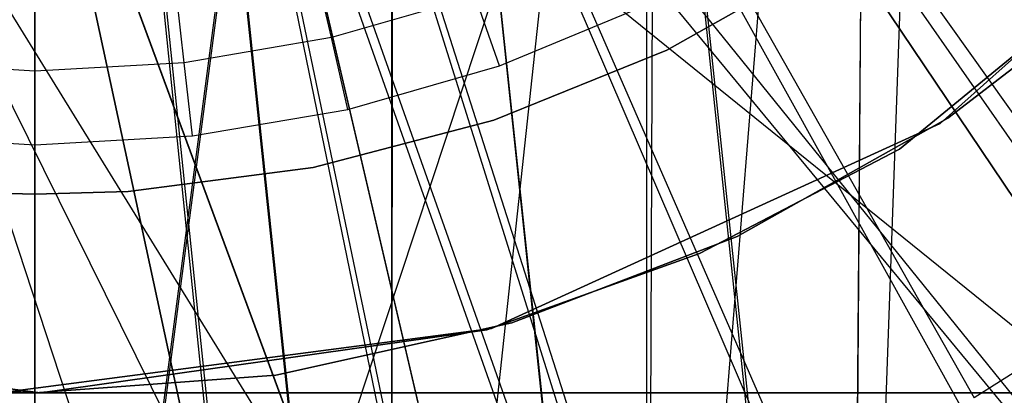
# Model space of a CAD drawing. Extents: x 0.1 to 16.1, y -7 to 7.
# Tile 57 of 108: x 8.075 to 8.373, y -0.501 to -0.387. Entities that reach past the tile are written whole.
import ezdxf

# ---------------------------------------------------------------- set-up
doc = ezdxf.new("R2010")
doc.units = 0
doc.header["$LTSCALE"] = 2.54
doc.layers.get('0').update_dxf_attribs({"color": 13, "linetype": 'CONTINUOUS'})

# ---------------------------------------------------------------- blocks, each defined once
blk = doc.blocks.new('DROPS_WOOD_C_PM_STL')
at = {"color": 0}
for p, q in [((8.32636, -0.80461, 45.36231), (8.35029, -0.13477, 45.36188)), ((8.32636, -0.80461, 45.36231), (8.35029, -0.13477, 45.36188)), ((8.32636, -0.79636, 29.3699), (8.33119, -0.16039, 29.37038)), ((8.32636, -0.79636, 29.3699), (8.33119, -0.16039, 29.37038)), ((8.32636, -0.80461, 45.36231), (8.33119, -0.16864, 45.36249)), ((8.32636, -0.80461, 45.36231), (8.33119, -0.16864, 45.36249)), ((8.31455, -0.18705, 28.33753), (8.26477, -0.8, 28.33927)), ((8.31455, -0.18705, 28.33753), (8.26477, -0.8, 28.33927)), ((8.32636, -0.79636, 29.3699), (8.26705, -0.23091, 29.36859)), ((8.32636, -0.79636, 29.3699), (8.26705, -0.23091, 29.36859)), ((8.26705, -0.23298, 33.37078), (8.08, -0.79842, 33.36611)), ((8.26705, -0.23298, 33.37078), (8.08, -0.79842, 33.36611)), ((8.26705, -0.23455, 16.34503), (8.26477, -0.8, 16.34496)), ((8.26705, -0.23455, 16.34503), (8.26477, -0.8, 16.34496)), ((8.24743, -0.23551, 2.28963), (8.41388, -0.46965, 2.32083)), ((8.24743, -0.23551, 2.28963), (8.41388, -0.46965, 2.32083)), ((8.26477, -0.23635, 28.33927), (8.26477, -0.8, 28.33927)), ((8.26477, -0.23635, 28.33927), (8.26477, -0.8, 28.33927)), ((8.26705, -0.23916, 45.36421), (8.32636, -0.80461, 45.36231)), ((8.26705, -0.23916, 45.36421), (8.32636, -0.80461, 45.36231)), ((8.42066, -0.48944, 2.22278), (8.25084, -0.24545, 2.19005)), ((8.42066, -0.48944, 2.22278), (8.25084, -0.24545, 2.19005)), ((8.24676, -0.24938, 40.87293), (8.18778, -0.8, 40.87525)), ((8.24676, -0.24938, 40.87293), (8.18778, -0.8, 40.87525)), ((8.61687, -0.8, 33.91833), (8.24675, -0.24939, 33.88088)), ((8.61687, -0.8, 33.91833), (8.24675, -0.24939, 33.88088)), ((8.24676, -0.24938, 40.87293), (8.61687, -0.8, 40.83549)), ((8.24676, -0.24938, 40.87293), (8.61687, -0.8, 40.83549)), ((8.22233, -0.25148, 2.28963), (8.36382, -0.50149, 2.32083)), ((8.22233, -0.25148, 2.28963), (8.36382, -0.50149, 2.32083)), ((8.3694, -0.52139, 2.22278), (8.22513, -0.26148, 2.19005)), ((8.3694, -0.52139, 2.22278), (8.22513, -0.26148, 2.19005)), ((8.19572, -0.26478, 2.28963), (8.31076, -0.52801, 2.32083)), ((8.19572, -0.26478, 2.28963), (8.31076, -0.52801, 2.32083)), ((8.26477, -0.8, 28.33927), (8.20876, -0.27096, 28.34073)), ((8.26477, -0.8, 28.33927), (8.20876, -0.27096, 28.34073)), ((8.20883, -0.27093, 16.3435), (8.26477, -0.8, 16.34496)), ((8.20883, -0.27093, 16.3435), (8.26477, -0.8, 16.34496)), ((8.16788, -0.27527, 2.28963), (8.25524, -0.54894, 2.32083)), ((8.16788, -0.27527, 2.28963), (8.25524, -0.54894, 2.32083)), ((8.31516, -0.54799, 2.22278), (8.19793, -0.27482, 2.19005)), ((8.31516, -0.54799, 2.22278), (8.19793, -0.27482, 2.19005)), ((8.1948, -0.27716, 33.87879), (8.61687, -0.8, 33.91833)), ((8.1948, -0.27716, 33.87879), (8.61687, -0.8, 33.91833)), ((8.18797, -0.2799, 33.87857), (8.18778, -0.8, 33.87857)), ((8.18797, -0.2799, 33.87857), (8.18778, -0.8, 33.87857)), ((8.18778, -0.27997, 40.87525), (8.18778, -0.8, 40.87525)), ((8.18778, -0.27997, 40.87525), (8.18778, -0.8, 40.87525)), ((8.18797, -0.2799, 33.87857), (8.61687, -0.8, 33.91833)), ((8.18797, -0.2799, 33.87857), (8.61687, -0.8, 33.91833)), ((8.13911, -0.28285, 2.28963), (8.19787, -0.56405, 2.32083)), ((8.13911, -0.28285, 2.28963), (8.19787, -0.56405, 2.32083)), ((8.25852, -0.56897, 2.22278), (8.16953, -0.28534, 2.19005)), ((8.25852, -0.56897, 2.22278), (8.16953, -0.28534, 2.19005)), ((8.10971, -0.28743, 2.28963), (8.13925, -0.57318, 2.32083)), ((8.10971, -0.28743, 2.28963), (8.13925, -0.57318, 2.32083)), ((8.01324, -0.28884, 29.36665), (8.32636, -0.79636, 29.3699)), ((8.01324, -0.28884, 29.36665), (8.32636, -0.79636, 29.3699)), ((8.08, -0.28896, 2.28963), (8.08, -0.57624, 2.32083)), ((8.08, -0.28896, 2.28963), (8.08, -0.57624, 2.32083)), ((8.14676, -0.2909, 33.36693), (8.08, -0.79842, 33.36611)), ((8.14676, -0.2909, 33.36693), (8.08, -0.79842, 33.36611)), ((8.14676, -0.28884, 29.36665), (8.32636, -0.79636, 29.3699)), ((8.14676, -0.28884, 29.36665), (8.32636, -0.79636, 29.3699)), ((8.01324, -0.29248, 16.34249), (8.26477, -0.8, 16.34496)), ((8.01324, -0.29248, 16.34249), (8.26477, -0.8, 16.34496)), ((8.02156, -0.29425, 33.8774), (8.18778, -0.8, 33.87857)), ((8.02156, -0.29425, 33.8774), (8.18778, -0.8, 33.87857)), ((8.20004, -0.58411, 2.22278), (8.1402, -0.29293, 2.19005)), ((8.20004, -0.58411, 2.22278), (8.1402, -0.29293, 2.19005)), ((8.26477, -0.8, 16.34496), (8.14676, -0.29248, 16.34249)), ((8.26477, -0.8, 16.34496), (8.14676, -0.29248, 16.34249)), ((8.14676, -0.29248, 28.34174), (8.26477, -0.8, 28.33927)), ((8.14676, -0.29248, 28.34174), (8.26477, -0.8, 28.33927)), ((8.08, -0.80255, 41.36611), (8.14676, -0.29503, 41.36581)), ((8.08, -0.80255, 41.36611), (8.14676, -0.29503, 41.36581)), ((8.18778, -0.8, 40.87525), (8.13469, -0.29497, 40.87648)), ((8.18778, -0.8, 40.87525), (8.13469, -0.29497, 40.87648)), ((8.13499, -0.29492, 33.87734), (8.18778, -0.8, 33.87857)), ((8.13499, -0.29492, 33.87734), (8.18778, -0.8, 33.87857)), ((8.77459, -0.80252, 41.30534), (8.14676, -0.29503, 41.36581)), ((8.77459, -0.80252, 41.30534), (8.14676, -0.29503, 41.36581)), ((8.14676, -0.29709, 45.36609), (8.32636, -0.80461, 45.36231)), ((8.14676, -0.29709, 45.36609), (8.32636, -0.80461, 45.36231)), ((8.0799, -0.3, 16.34211), (8.26477, -0.8, 16.34496)), ((8.0799, -0.3, 16.34211), (8.26477, -0.8, 16.34496)), ((8.08, -0.79842, 33.36611), (8.08, -0.29842, 33.36637)), ((8.08, -0.79842, 33.36611), (8.08, -0.29842, 33.36637)), ((8.08, -0.59632, 2.22278), (8.08, -0.29906, 2.19005)), ((8.08, -0.59632, 2.22278), (8.08, -0.29906, 2.19005)), ((8.08, -0.3, 33.87691), (8.18778, -0.8, 33.87857)), ((8.08, -0.3, 33.87691), (8.18778, -0.8, 33.87857)), ((8.18778, -0.8, 40.87525), (8.08, -0.3, 40.87691)), ((8.18778, -0.8, 40.87525), (8.08, -0.3, 40.87691)), ((8.0801, -0.3, 28.34211), (8.26477, -0.8, 28.33927)), ((8.0801, -0.3, 28.34211), (8.26477, -0.8, 28.33927)), ((8.14033, -0.59326, 2.22278), (8.11025, -0.29752, 2.19005)), ((8.14033, -0.59326, 2.22278), (8.11025, -0.29752, 2.19005)), ((8.08, -0.80255, 41.36611), (8.08, -0.30255, 41.36636)), ((8.08, -0.80255, 41.36611), (8.08, -0.30255, 41.36636)), ((8.4647, -0.31938, 16.033), (8.35347, -0.41858, 16.033)), ((8.35347, -0.41858, 15.973), (8.4647, -0.31938, 15.973)), ((8.4647, -0.31938, 16.033), (8.35347, -0.41858, 16.033)), ((8.35347, -0.41858, 15.973), (8.4647, -0.31938, 15.973)), ((8.34125, -0.42632, 213.39407), (8.44658, -0.34002, 213.39407)), ((8.44658, -0.34002, 213.47407), (8.34125, -0.42632, 213.47407)), ((8.44658, -0.34002, 213.47407), (8.34125, -0.42632, 213.47407)), ((8.34125, -0.42632, 213.39407), (8.44658, -0.34002, 213.39407)), ((8.27091, -0.39643, 41.34971), (8.32003, -0.36876, 41.34971)), ((8.32003, -0.36876, 40.84971), (8.27091, -0.39643, 40.84971)), ((8.27091, -0.39643, 41.34971), (8.32003, -0.36876, 41.34971)), ((8.32003, -0.36876, 40.84971), (8.27091, -0.39643, 40.84971)), ((8.27091, -0.39643, 33.88877), (8.32003, -0.36876, 33.88877)), ((8.32003, -0.36876, 33.38877), (8.27091, -0.39643, 33.38877)), ((8.27091, -0.39643, 33.88877), (8.32003, -0.36876, 33.88877)), ((8.32003, -0.36876, 33.38877), (8.27091, -0.39643, 33.38877)), ((8.16962, -0.39265, 14.94223), (8.16492, -0.37204, 14.94963)), ((8.16962, -0.39265, 14.94223), (8.16492, -0.37204, 14.94963)), ((8.35588, -0.417, 16.03972), (8.41366, -0.37239, 16.03972)), ((8.41366, -0.37239, 14.93972), (8.35588, -0.417, 14.93972)), ((8.35588, -0.417, 16.03972), (8.41366, -0.37239, 16.03972)), ((8.41366, -0.37239, 14.93972), (8.35588, -0.417, 14.93972)), ((8.12509, -0.40022, 14.94223), (8.12273, -0.37921, 14.94963)), ((8.12509, -0.40022, 14.94223), (8.12273, -0.37921, 14.94963)), ((8.21302, -0.38015, 14.94223), (8.16962, -0.39265, 14.94223)), ((8.21302, -0.38015, 14.94223), (8.16962, -0.39265, 14.94223)), ((8.22037, -0.40115, 14.93972), (8.21302, -0.38015, 14.94223)), ((8.22037, -0.40115, 14.93972), (8.21302, -0.38015, 14.94223)), ((8.08, -0.40275, 14.94223), (8.08, -0.38161, 14.94963)), ((8.08, -0.40275, 14.94223), (8.08, -0.38161, 14.94963)), ((8.22037, -0.40115, 14.93972), (8.2644, -0.38291, 14.93972)), ((8.22037, -0.40115, 14.93972), (8.2644, -0.38291, 14.93972)), ((8.16962, -0.39265, 14.94223), (8.12509, -0.40022, 14.94223)), ((8.16962, -0.39265, 14.94223), (8.12509, -0.40022, 14.94223)), ((8.17457, -0.41434, 14.93972), (8.16962, -0.39265, 14.94223)), ((8.17457, -0.41434, 14.93972), (8.16962, -0.39265, 14.94223)), ((8.21865, -0.41758, 41.34971), (8.27091, -0.39643, 41.34971)), ((8.27091, -0.39643, 40.84971), (8.21865, -0.41758, 40.84971)), ((8.21865, -0.41758, 41.34971), (8.27091, -0.39643, 41.34971)), ((8.27091, -0.39643, 40.84971), (8.21865, -0.41758, 40.84971)), ((8.21865, -0.41758, 33.88877), (8.27091, -0.39643, 33.88877)), ((8.27091, -0.39643, 33.38877), (8.21865, -0.41758, 33.38877)), ((8.21865, -0.41758, 33.88877), (8.27091, -0.39643, 33.88877)), ((8.27091, -0.39643, 33.38877), (8.21865, -0.41758, 33.38877)), ((8.27091, -0.39643, 41.34971), (8.27091, -0.39643, 40.84971)), ((8.27091, -0.39643, 41.34971), (8.27091, -0.39643, 40.84971)), ((8.27091, -0.39643, 33.88877), (8.27091, -0.39643, 33.38877)), ((8.27091, -0.39643, 33.88877), (8.27091, -0.39643, 33.38877)), ((8.08, -0.40275, 14.94223), (8.03491, -0.40022, 14.94223)), ((8.08, -0.40275, 14.94223), (8.03491, -0.40022, 14.94223)), ((8.12509, -0.40022, 14.94223), (8.08, -0.40275, 14.94223)), ((8.12509, -0.40022, 14.94223), (8.08, -0.40275, 14.94223)), ((8.12758, -0.42233, 14.93972), (8.12509, -0.40022, 14.94223)), ((8.12758, -0.42233, 14.93972), (8.12509, -0.40022, 14.94223)), ((8.17457, -0.41434, 14.93972), (8.22037, -0.40115, 14.93972)), ((8.17457, -0.41434, 14.93972), (8.22037, -0.40115, 14.93972)), ((8.08, -0.425, 14.93972), (8.08, -0.40275, 14.94223)), ((8.08, -0.425, 14.93972), (8.08, -0.40275, 14.94223)), ((8.12758, -0.42233, 14.93972), (8.17457, -0.41434, 14.93972)), ((8.12758, -0.42233, 14.93972), (8.17457, -0.41434, 14.93972)), ((8.16411, -0.43189, 41.34971), (8.21865, -0.41758, 41.34971)), ((8.21865, -0.41758, 40.84971), (8.16411, -0.43189, 40.84971)), ((8.16411, -0.43189, 41.34971), (8.21865, -0.41758, 41.34971)), ((8.21865, -0.41758, 40.84971), (8.16411, -0.43189, 40.84971)), ((8.16411, -0.43189, 33.88877), (8.21865, -0.41758, 33.88877)), ((8.21865, -0.41758, 33.38877), (8.16411, -0.43189, 33.38877)), ((8.16411, -0.43189, 33.88877), (8.21865, -0.41758, 33.88877)), ((8.21865, -0.41758, 33.38877), (8.16411, -0.43189, 33.38877)), ((8.35347, -0.41858, 16.033), (8.21794, -0.4806, 16.033)), ((8.21794, -0.4806, 15.973), (8.35347, -0.41858, 15.973)), ((8.35347, -0.41858, 16.033), (8.21794, -0.4806, 16.033)), ((8.21794, -0.4806, 15.973), (8.35347, -0.41858, 15.973)), ((8.21865, -0.41758, 41.34971), (8.21865, -0.41758, 40.84971)), ((8.21865, -0.41758, 41.34971), (8.21865, -0.41758, 40.84971)), ((8.21865, -0.41758, 33.88877), (8.21865, -0.41758, 33.38877)), ((8.21865, -0.41758, 33.88877), (8.21865, -0.41758, 33.38877)), ((8.29223, -0.45272, 16.03972), (8.35588, -0.417, 16.03972)), ((8.35588, -0.417, 14.93972), (8.29223, -0.45272, 14.93972)), ((8.29223, -0.45272, 16.03972), (8.35588, -0.417, 16.03972)), ((8.35588, -0.417, 14.93972), (8.29223, -0.45272, 14.93972)), ((8.35347, -0.41858, 15.973), (8.35347, -0.41858, 16.033)), ((8.35347, -0.41858, 15.973), (8.35347, -0.41858, 16.033)), ((8.35588, -0.417, 16.03972), (8.35588, -0.417, 14.93972)), ((8.35588, -0.417, 16.03972), (8.35588, -0.417, 14.93972)), ((8.03242, -0.42233, 14.93972), (8.08, -0.425, 14.93972)), ((8.03242, -0.42233, 14.93972), (8.08, -0.425, 14.93972)), ((8.08, -0.425, 14.93972), (8.12758, -0.42233, 14.93972)), ((8.08, -0.425, 14.93972), (8.12758, -0.42233, 14.93972)), ((8.28077, -0.45792, 213.39407), (8.34125, -0.42632, 213.39407)), ((8.34125, -0.42632, 213.47407), (8.28077, -0.45792, 213.47407)), ((8.34125, -0.42632, 213.47407), (8.28077, -0.45792, 213.47407)), ((8.28077, -0.45792, 213.39407), (8.34125, -0.42632, 213.39407)), ((8.34125, -0.42632, 213.39407), (8.34125, -0.42632, 213.47407)), ((8.34125, -0.42632, 213.39407), (8.34125, -0.42632, 213.47407)), ((8.10819, -0.4391, 41.34971), (8.16411, -0.43189, 41.34971)), ((8.16411, -0.43189, 40.84971), (8.10819, -0.4391, 40.84971)), ((8.10819, -0.4391, 41.34971), (8.16411, -0.43189, 41.34971)), ((8.16411, -0.43189, 40.84971), (8.10819, -0.4391, 40.84971)), ((8.10819, -0.4391, 33.88877), (8.16411, -0.43189, 33.88877)), ((8.16411, -0.43189, 33.38877), (8.10819, -0.4391, 33.38877)), ((8.10819, -0.4391, 33.88877), (8.16411, -0.43189, 33.88877)), ((8.16411, -0.43189, 33.38877), (8.10819, -0.4391, 33.38877)), ((8.16411, -0.43189, 41.34971), (8.16411, -0.43189, 40.84971)), ((8.16411, -0.43189, 41.34971), (8.16411, -0.43189, 40.84971)), ((8.16411, -0.43189, 33.88877), (8.16411, -0.43189, 33.38877)), ((8.16411, -0.43189, 33.88877), (8.16411, -0.43189, 33.38877)), ((8.05181, -0.4391, 41.34971), (8.08, -0.44, 41.34971)), ((8.08, -0.44, 40.84971), (8.05181, -0.4391, 40.84971)), ((8.05181, -0.4391, 41.34971), (8.08, -0.44, 41.34971)), ((8.08, -0.44, 40.84971), (8.05181, -0.4391, 40.84971)), ((8.05181, -0.4391, 33.88877), (8.08, -0.44, 33.88877)), ((8.08, -0.44, 33.38877), (8.05181, -0.4391, 33.38877)), ((8.05181, -0.4391, 33.88877), (8.08, -0.44, 33.88877)), ((8.08, -0.44, 33.38877), (8.05181, -0.4391, 33.38877)), ((8.08, -0.44, 41.34971), (8.10819, -0.4391, 41.34971)), ((8.10819, -0.4391, 40.84971), (8.08, -0.44, 40.84971)), ((8.10819, -0.4391, 40.84971), (8.08, -0.44, 40.84971)), ((8.08, -0.44, 41.34971), (8.10819, -0.4391, 41.34971)), ((8.08, -0.44, 33.88877), (8.10819, -0.4391, 33.88877)), ((8.10819, -0.4391, 33.38877), (8.08, -0.44, 33.38877)), ((8.10819, -0.4391, 33.38877), (8.08, -0.44, 33.38877)), ((8.08, -0.44, 33.88877), (8.10819, -0.4391, 33.88877)), ((8.08, -0.44, 41.34971), (8.08, -0.44, 40.84971)), ((8.08, -0.44, 41.34971), (8.08, -0.44, 40.84971)), ((8.08, -0.44, 33.88877), (8.08, -0.44, 33.38877)), ((8.08, -0.44, 33.88877), (8.08, -0.44, 33.38877)), ((8.10819, -0.4391, 41.34971), (8.10819, -0.4391, 40.84971)), ((8.10819, -0.4391, 41.34971), (8.10819, -0.4391, 40.84971)), ((8.10819, -0.4391, 33.88877), (8.10819, -0.4391, 33.38877)), ((8.10819, -0.4391, 33.88877), (8.10819, -0.4391, 33.38877)), ((8.22405, -0.4788, 16.03972), (8.29223, -0.45272, 16.03972)), ((8.29223, -0.45272, 14.93972), (8.22405, -0.4788, 14.93972)), ((8.22405, -0.4788, 16.03972), (8.29223, -0.45272, 16.03972)), ((8.29223, -0.45272, 14.93972), (8.22405, -0.4788, 14.93972)), ((8.29223, -0.45272, 16.03972), (8.29223, -0.45272, 14.93972)), ((8.29223, -0.45272, 16.03972), (8.29223, -0.45272, 14.93972)), ((8.21655, -0.48099, 213.39407), (8.28077, -0.45792, 213.39407)), ((8.28077, -0.45792, 213.47407), (8.21655, -0.48099, 213.47407)), ((8.28077, -0.45792, 213.47407), (8.21655, -0.48099, 213.47407)), ((8.21655, -0.48099, 213.39407), (8.28077, -0.45792, 213.39407)), ((8.28077, -0.45792, 213.39407), (8.28077, -0.45792, 213.47407)), ((8.28077, -0.45792, 213.39407), (8.28077, -0.45792, 213.47407)), ((8.41388, -0.46965, 2.32083), (8.36382, -0.50149, 2.32083)), ((8.41388, -0.46965, 2.32083), (8.36382, -0.50149, 2.32083)), ((8.1528, -0.49467, 16.03972), (8.22405, -0.4788, 16.03972)), ((8.22405, -0.4788, 14.93972), (8.1528, -0.49467, 14.93972)), ((8.1528, -0.49467, 16.03972), (8.22405, -0.4788, 16.03972)), ((8.22405, -0.4788, 14.93972), (8.1528, -0.49467, 14.93972)), ((8.22405, -0.4788, 16.03972), (8.22405, -0.4788, 14.93972)), ((8.22405, -0.4788, 16.03972), (8.22405, -0.4788, 14.93972)), ((7.94675, -0.48192, 213.39407), (8.08171, -0.5, 213.39407)), ((8.08171, -0.5, 213.47407), (7.94675, -0.48192, 213.47407)), ((8.08171, -0.5, 213.47407), (7.94675, -0.48192, 213.47407)), ((7.94675, -0.48192, 213.39407), (8.08171, -0.5, 213.39407)), ((8.21794, -0.4806, 16.033), (8.07016, -0.4999, 16.033)), ((8.07016, -0.4999, 15.973), (8.21794, -0.4806, 15.973)), ((8.21794, -0.4806, 16.033), (8.07016, -0.4999, 16.033)), ((8.07016, -0.4999, 15.973), (8.21794, -0.4806, 15.973)), ((8.08171, -0.5, 213.39407), (8.21655, -0.48099, 213.39407)), ((8.21655, -0.48099, 213.47407), (8.08171, -0.5, 213.47407)), ((8.21655, -0.48099, 213.47407), (8.08171, -0.5, 213.47407)), ((8.08171, -0.5, 213.39407), (8.21655, -0.48099, 213.39407)), ((8.21655, -0.48099, 213.39407), (8.21655, -0.48099, 213.47407)), ((8.21655, -0.48099, 213.39407), (8.21655, -0.48099, 213.47407)), ((8.21794, -0.4806, 16.033), (8.21794, -0.4806, 15.973)), ((8.21794, -0.4806, 16.033), (8.21794, -0.4806, 15.973)), ((8.0072, -0.49467, 16.03972), (8.08, -0.5, 16.03972)), ((8.08, -0.5, 14.93972), (8.0072, -0.49467, 14.93972)), ((8.0072, -0.49467, 16.03972), (8.08, -0.5, 16.03972)), ((8.08, -0.5, 14.93972), (8.0072, -0.49467, 14.93972)), ((8.08, -0.5, 16.03972), (8.1528, -0.49467, 16.03972)), ((8.1528, -0.49467, 14.93972), (8.08, -0.5, 14.93972)), ((8.08, -0.5, 16.03972), (8.1528, -0.49467, 16.03972)), ((8.1528, -0.49467, 14.93972), (8.08, -0.5, 14.93972)), ((8.1528, -0.49467, 16.03972), (8.1528, -0.49467, 14.93972)), ((8.1528, -0.49467, 16.03972), (8.1528, -0.49467, 14.93972)), ((8.08, -0.5, 16.03972), (7.59771, -0.5, 16.03972)), ((7.59771, -0.5, 16.33972), (8.56229, -0.5, 16.33972)), ((7.59771, -0.5, 16.33972), (8.56229, -0.5, 16.33972)), ((8.08, -0.5, 16.03972), (7.59771, -0.5, 16.03972)), ((8.56229, -0.5, 16.03972), (8.08, -0.5, 16.03972)), ((8.56229, -0.5, 16.03972), (8.08, -0.5, 16.03972)), ((8.08, -0.5, 16.03972), (8.08, -0.5, 14.93972)), ((8.08, -0.5, 16.03972), (8.08, -0.5, 14.93972)), ((8.08171, -0.5, 213.39407), (8.08171, -0.5, 213.47407)), ((8.08171, -0.5, 213.39407), (8.08171, -0.5, 213.47407))]:
    blk.add_line(p, q, dxfattribs=at)

msp = doc.modelspace()

# ---------------------------------------------------------------- block references
at = {"color": 0}
msp.add_blockref('DROPS_WOOD_C_PM_STL', (0, 0), dxfattribs=at)

doc.saveas('drawing.dxf')
